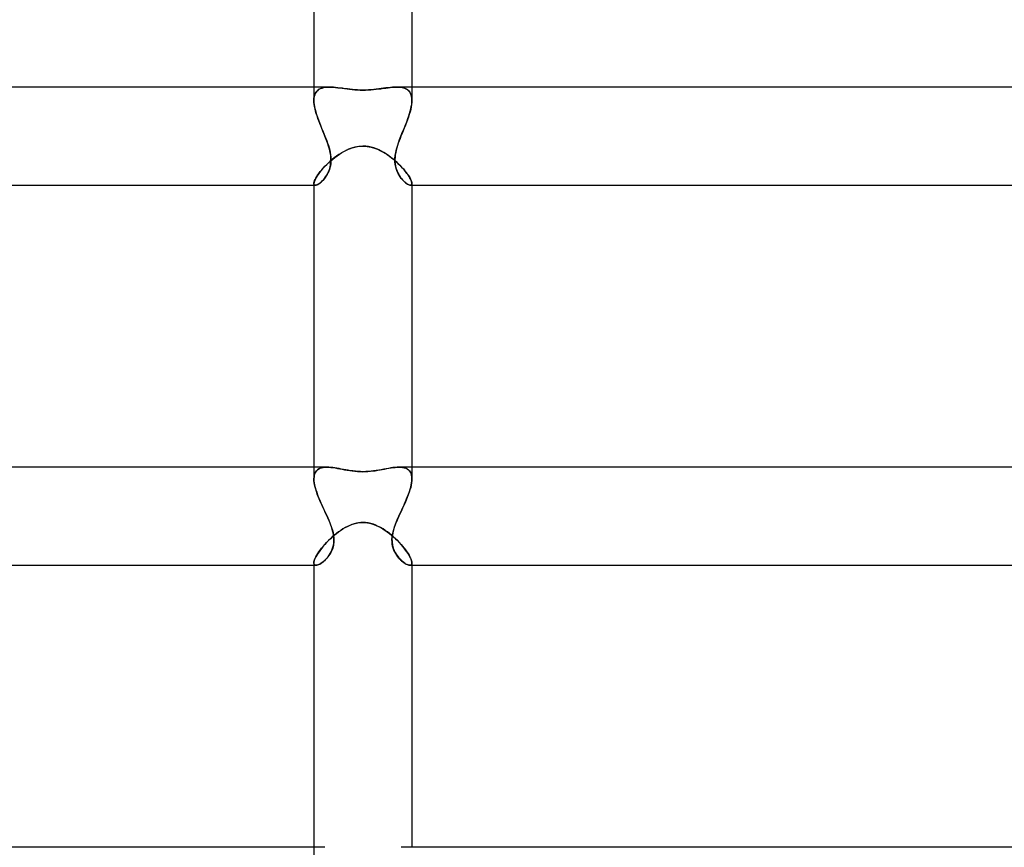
# Model space of a CAD drawing. Header units: millimetres. Extents: x -485 to 485, y -2 to 310.
# Tile 41 of 82: x -14 to 26, y 35 to 69. Entities that reach past the tile are written whole.
import ezdxf

# ---------------------------------------------------------------- set-up
doc = ezdxf.new("R2010")
doc.units = ezdxf.units.MM
doc.layers.add('HIDDEN', color=7, linetype='Continuous')
doc.layers.add('THICK', color=7, linetype='Continuous')

msp = doc.modelspace()

# ---------------------------------------------------------------- linework, layer by layer
at = {"layer": 'HIDDEN'}
for p, q in [((-2, 66), (-2, 65.463)), ((-1.877, 65.84), (-1.833, 65.88)), ((-1.83, 65.883), (-1.874, 65.843)), ((-1.833, 65.88), (-1.783, 65.914)), ((-1.78, 65.916), (-1.83, 65.883)), ((-1.783, 65.914), (-1.727, 65.942)), ((-1.724, 65.943), (-1.78, 65.916)), ((-1.727, 65.942), (-1.666, 65.964)), ((-1.663, 65.965), (-1.724, 65.943)), ((-1.666, 65.964), (-1.599, 65.98)), ((-1.597, 65.981), (-1.663, 65.965)), ((-1.599, 65.98), (-1.528, 65.992)), ((-1.526, 65.992), (-1.597, 65.981)), ((-1.528, 65.992), (-1.452, 65.998)), ((-1.451, 65.998), (-1.526, 65.992)), ((-1.452, 65.998), (-1.372, 66)), ((-1.372, 66), (-1.451, 65.998)), ((-1.29, 65.998), (-1.372, 66)), ((-1.205, 65.993), (-1.29, 65.998)), ((-1.116, 65.985), (-1.205, 65.993)), ((-1.025, 65.975), (-1.116, 65.985)), ((-0.93, 65.964), (-1.025, 65.975)), ((-0.834, 65.951), (-0.93, 65.964)), ((-0.735, 65.937), (-0.834, 65.951)), ((-0.635, 65.924), (-0.735, 65.937)), ((-0.533, 65.912), (-0.635, 65.924)), ((-0.429, 65.9), (-0.533, 65.912)), ((-0.324, 65.891), (-0.429, 65.9)), ((-0.217, 65.884), (-0.324, 65.891)), ((-0.109, 65.879), (-0.217, 65.884)), ((0, 65.877), (-0.109, 65.879)), ((0.112, 65.879), (0, 65.877)), ((0.223, 65.884), (0.112, 65.879)), ((0.332, 65.891), (0.223, 65.884)), ((0.439, 65.901), (0.332, 65.891)), ((0.545, 65.913), (0.439, 65.901)), ((0.648, 65.926), (0.545, 65.913)), ((0.748, 65.939), (0.648, 65.926)), ((0.845, 65.952), (0.748, 65.939)), ((0.938, 65.965), (0.845, 65.952)), ((1.03, 65.976), (0.938, 65.965)), ((1.119, 65.986), (1.03, 65.976)), ((1.206, 65.993), (1.119, 65.986)), ((1.291, 65.998), (1.206, 65.993)), ((1.372, 66), (1.291, 65.998)), ((1.452, 65.998), (1.372, 66)), ((1.372, 66), (1.451, 65.998)), ((1.451, 65.998), (1.526, 65.992)), ((1.528, 65.992), (1.452, 65.998)), ((1.526, 65.992), (1.597, 65.981)), ((1.599, 65.98), (1.528, 65.992)), ((1.597, 65.981), (1.663, 65.965)), ((1.666, 65.964), (1.599, 65.98)), ((1.663, 65.965), (1.724, 65.943)), ((1.727, 65.942), (1.666, 65.964)), ((1.724, 65.943), (1.78, 65.916)), ((1.783, 65.914), (1.727, 65.942)), ((1.78, 65.916), (1.83, 65.883)), ((1.833, 65.88), (1.783, 65.914)), ((1.83, 65.883), (1.874, 65.843)), ((1.877, 65.84), (1.833, 65.88)), ((2, 66), (2, 65.463)), ((-1.997, 65.542), (-2, 65.463)), ((-2, 65.463), (-1.997, 65.541)), ((-1.997, 65.382), (-2, 65.463)), ((-2, 65.463), (-1.997, 65.377)), ((-1.986, 65.616), (-1.997, 65.542)), ((-1.997, 65.541), (-1.987, 65.613)), ((-1.987, 65.613), (-1.97, 65.679)), ((-1.969, 65.683), (-1.986, 65.616)), ((-1.97, 65.679), (-1.946, 65.739)), ((-1.944, 65.743), (-1.969, 65.683)), ((-1.946, 65.739), (-1.915, 65.793)), ((-1.912, 65.796), (-1.944, 65.743)), ((-1.915, 65.793), (-1.877, 65.84)), ((-1.874, 65.843), (-1.912, 65.796)), ((1.874, 65.843), (1.912, 65.796)), ((1.915, 65.793), (1.877, 65.84)), ((1.912, 65.796), (1.944, 65.743)), ((1.946, 65.739), (1.915, 65.793)), ((1.944, 65.743), (1.969, 65.683)), ((1.97, 65.679), (1.946, 65.739)), ((1.969, 65.683), (1.986, 65.616)), ((1.987, 65.613), (1.97, 65.679)), ((1.986, 65.616), (1.997, 65.542)), ((1.997, 65.541), (1.987, 65.613)), ((1.997, 65.542), (2, 65.463)), ((2, 65.463), (1.997, 65.541)), ((1.997, 65.382), (2, 65.463)), ((2, 65.463), (1.997, 65.378)), ((-1.988, 65.297), (-1.997, 65.382)), ((-1.997, 65.377), (-1.986, 65.287)), ((-1.973, 65.208), (-1.988, 65.297)), ((-1.986, 65.287), (-1.97, 65.191)), ((-1.954, 65.117), (-1.973, 65.208)), ((-1.97, 65.191), (-1.948, 65.092)), ((-1.93, 65.022), (-1.954, 65.117)), ((-1.948, 65.092), (-1.921, 64.99)), ((1.948, 65.092), (1.921, 64.99)), ((1.93, 65.022), (1.954, 65.117)), ((1.97, 65.191), (1.948, 65.092)), ((1.954, 65.117), (1.973, 65.208)), ((1.986, 65.287), (1.97, 65.191)), ((1.973, 65.208), (1.988, 65.297)), ((1.997, 65.378), (1.986, 65.287)), ((1.988, 65.297), (1.997, 65.382)), ((-1.902, 64.925), (-1.93, 65.022)), ((-1.921, 64.99), (-1.889, 64.885)), ((-1.87, 64.826), (-1.902, 64.925)), ((-1.889, 64.885), (-1.853, 64.777)), ((-1.835, 64.725), (-1.87, 64.826)), ((-1.853, 64.777), (-1.814, 64.668)), ((-1.798, 64.623), (-1.835, 64.725)), ((-1.814, 64.668), (-1.772, 64.557)), ((1.814, 64.668), (1.772, 64.557)), ((1.798, 64.623), (1.835, 64.725)), ((1.853, 64.777), (1.814, 64.668)), ((1.835, 64.725), (1.87, 64.826)), ((1.889, 64.885), (1.853, 64.777)), ((1.87, 64.826), (1.902, 64.925)), ((1.921, 64.99), (1.889, 64.885)), ((1.902, 64.925), (1.93, 65.022)), ((-1.758, 64.521), (-1.798, 64.623)), ((-1.772, 64.557), (-1.729, 64.445)), ((-1.717, 64.417), (-1.758, 64.521)), ((-1.729, 64.445), (-1.684, 64.333)), ((-1.675, 64.312), (-1.717, 64.417)), ((-1.684, 64.333), (-1.638, 64.222)), ((-1.633, 64.208), (-1.675, 64.312)), ((1.633, 64.208), (1.675, 64.312)), ((1.684, 64.333), (1.638, 64.222)), ((1.675, 64.312), (1.717, 64.417)), ((1.729, 64.445), (1.684, 64.333)), ((1.717, 64.417), (1.758, 64.521)), ((1.772, 64.557), (1.729, 64.445)), ((1.758, 64.521), (1.798, 64.623)), ((-1.638, 64.222), (-1.593, 64.11)), ((-1.59, 64.104), (-1.633, 64.208)), ((-1.593, 64.11), (-1.549, 64)), ((-1.549, 64), (-1.59, 64.104)), ((-1.496, 63.864), (-1.549, 64)), ((-1.549, 64), (-1.512, 63.905)), ((-1.512, 63.905), (-1.476, 63.81)), ((-1.447, 63.729), (-1.496, 63.864)), ((1.447, 63.729), (1.496, 63.864)), ((1.512, 63.905), (1.476, 63.81)), ((1.496, 63.864), (1.549, 64)), ((1.549, 64), (1.512, 63.905)), ((1.593, 64.111), (1.549, 64)), ((1.549, 64), (1.59, 64.104)), ((1.59, 64.104), (1.633, 64.208)), ((1.638, 64.222), (1.593, 64.111)), ((-1.476, 63.81), (-1.442, 63.714)), ((-1.404, 63.597), (-1.447, 63.729)), ((-1.442, 63.714), (-1.41, 63.618)), ((-1.41, 63.618), (-1.381, 63.522)), ((-1.366, 63.466), (-1.404, 63.597)), ((-1.381, 63.522), (-1.356, 63.426)), ((-1.337, 63.336), (-1.366, 63.466)), ((-0.655, 63.438), (-0.55, 63.483)), ((-0.55, 63.483), (-0.442, 63.521)), ((-0.442, 63.521), (-0.334, 63.552)), ((-0.334, 63.552), (-0.224, 63.575)), ((-0.224, 63.575), (-0.112, 63.589)), ((-0.112, 63.589), (0, 63.593)), ((0, 63.593), (0.17, 63.583)), ((0.17, 63.583), (0.329, 63.554)), ((0.329, 63.554), (0.469, 63.513)), ((0.469, 63.513), (0.589, 63.467)), ((0.589, 63.467), (0.691, 63.42)), ((1.337, 63.336), (1.366, 63.466)), ((1.381, 63.522), (1.356, 63.426)), ((1.366, 63.466), (1.404, 63.597)), ((1.41, 63.618), (1.381, 63.522)), ((1.404, 63.597), (1.447, 63.729)), ((1.442, 63.714), (1.41, 63.618)), ((1.476, 63.81), (1.442, 63.714)), ((-1.356, 63.426), (-1.335, 63.331)), ((-1.316, 63.208), (-1.337, 63.336)), ((-1.335, 63.331), (-1.32, 63.237)), ((-1.32, 63.237), (-1.309, 63.144)), ((-1.305, 63.083), (-1.316, 63.208)), ((-1.316, 62.994), (-1.231, 63.066)), ((-1.309, 63.144), (-1.304, 63.053)), ((-1.306, 62.962), (-1.305, 63.083)), ((-1.304, 63.053), (-1.306, 62.963)), ((-1.231, 63.066), (-1.143, 63.136)), ((-1.143, 63.136), (-1.051, 63.204)), ((-1.051, 63.204), (-0.956, 63.269)), ((-0.956, 63.269), (-0.858, 63.33)), ((-0.858, 63.33), (-0.758, 63.386)), ((-0.758, 63.386), (-0.655, 63.438)), ((0.691, 63.42), (0.791, 63.368)), ((0.791, 63.368), (0.889, 63.311)), ((0.889, 63.311), (0.986, 63.249)), ((0.986, 63.249), (1.08, 63.183)), ((1.08, 63.183), (1.171, 63.114)), ((1.171, 63.114), (1.26, 63.042)), ((1.309, 63.144), (1.304, 63.053)), ((1.304, 63.053), (1.306, 62.963)), ((1.305, 63.083), (1.316, 63.208)), ((1.306, 62.962), (1.305, 63.083)), ((1.32, 63.237), (1.309, 63.144)), ((1.316, 63.208), (1.337, 63.336)), ((1.335, 63.331), (1.32, 63.237)), ((1.356, 63.426), (1.335, 63.331)), ((-1.681, 62.625), (-1.617, 62.698)), ((-1.617, 62.698), (-1.548, 62.772)), ((-1.548, 62.772), (-1.475, 62.846)), ((-1.475, 62.846), (-1.397, 62.92)), ((-1.397, 62.92), (-1.316, 62.994)), ((-1.345, 62.715), (-1.369, 62.639)), ((-1.367, 62.643), (-1.339, 62.74)), ((-1.327, 62.794), (-1.345, 62.715)), ((-1.339, 62.74), (-1.317, 62.847)), ((-1.313, 62.877), (-1.327, 62.794)), ((-1.317, 62.847), (-1.306, 62.962)), ((-1.306, 62.963), (-1.313, 62.877)), ((1.26, 63.042), (1.346, 62.967)), ((1.306, 62.963), (1.313, 62.877)), ((1.317, 62.847), (1.306, 62.962)), ((1.313, 62.877), (1.327, 62.794)), ((1.339, 62.74), (1.317, 62.847)), ((1.327, 62.794), (1.345, 62.715)), ((1.367, 62.643), (1.339, 62.74)), ((1.345, 62.715), (1.369, 62.639)), ((1.346, 62.967), (1.428, 62.892)), ((1.428, 62.892), (1.505, 62.816)), ((1.505, 62.816), (1.579, 62.739)), ((1.579, 62.739), (1.648, 62.663)), ((1.648, 62.663), (1.711, 62.588)), ((-1.948, 62.237), (-1.919, 62.293)), ((-1.919, 62.293), (-1.883, 62.353)), ((-1.883, 62.353), (-1.841, 62.417)), ((-1.841, 62.417), (-1.793, 62.484)), ((-1.793, 62.484), (-1.739, 62.553)), ((-1.739, 62.553), (-1.681, 62.625)), ((-1.574, 62.269), (-1.614, 62.222)), ((-1.611, 62.225), (-1.565, 62.28)), ((-1.535, 62.321), (-1.574, 62.269)), ((-1.565, 62.28), (-1.521, 62.341)), ((-1.497, 62.376), (-1.535, 62.321)), ((-1.521, 62.341), (-1.478, 62.407)), ((-1.461, 62.435), (-1.497, 62.376)), ((-1.478, 62.407), (-1.439, 62.477)), ((-1.427, 62.499), (-1.461, 62.435)), ((-1.439, 62.477), (-1.401, 62.555)), ((-1.396, 62.567), (-1.427, 62.499)), ((-1.401, 62.555), (-1.367, 62.643)), ((-1.369, 62.639), (-1.396, 62.567)), ((1.401, 62.555), (1.367, 62.643)), ((1.369, 62.639), (1.396, 62.567)), ((1.396, 62.567), (1.427, 62.499)), ((1.439, 62.477), (1.401, 62.555)), ((1.427, 62.499), (1.461, 62.435)), ((1.478, 62.407), (1.439, 62.477)), ((1.461, 62.435), (1.497, 62.376)), ((1.521, 62.341), (1.478, 62.407)), ((1.497, 62.376), (1.535, 62.321)), ((1.565, 62.28), (1.521, 62.341)), ((1.535, 62.321), (1.574, 62.269)), ((1.611, 62.225), (1.565, 62.28)), ((1.574, 62.269), (1.614, 62.222)), ((1.711, 62.588), (1.77, 62.514)), ((1.77, 62.514), (1.822, 62.443)), ((1.822, 62.443), (1.869, 62.376)), ((1.869, 62.376), (1.908, 62.311)), ((1.908, 62.311), (1.941, 62.251)), ((1.941, 62.251), (1.967, 62.197)), ((-2, 62.069), (-1.997, 62.102)), ((-2, 62.069), (-1.998, 62.048)), ((-1.998, 62.048), (-2, 62.069)), ((-2, 62), (-1.939, 62)), ((-1.998, 62.048), (-1.993, 62.03)), ((-1.993, 62.03), (-1.998, 62.048)), ((-1.997, 62.102), (-1.987, 62.142)), ((-1.993, 62.03), (-1.984, 62.017)), ((-1.983, 62.017), (-1.993, 62.03)), ((-1.987, 62.142), (-1.971, 62.187)), ((-1.984, 62.017), (-1.971, 62.007)), ((-1.971, 62.007), (-1.983, 62.017)), ((-1.971, 62.187), (-1.948, 62.237)), ((-1.971, 62.007), (-1.956, 62.002)), ((-1.956, 62.002), (-1.971, 62.007)), ((-1.956, 62.002), (-1.938, 62)), ((-1.938, 62), (-1.956, 62.002)), ((-1.938, 62), (-1.908, 62.004)), ((-1.912, 62.003), (-1.938, 62)), ((-1.882, 62.012), (-1.912, 62.003)), ((-1.908, 62.004), (-1.874, 62.015)), ((-1.848, 62.027), (-1.882, 62.012)), ((-1.874, 62.015), (-1.836, 62.034)), ((-1.813, 62.048), (-1.848, 62.027)), ((-1.836, 62.034), (-1.794, 62.059)), ((-1.775, 62.073), (-1.813, 62.048)), ((-1.794, 62.059), (-1.75, 62.092)), ((-1.736, 62.103), (-1.775, 62.073)), ((-1.75, 62.092), (-1.705, 62.13)), ((-1.696, 62.138), (-1.736, 62.103)), ((-1.705, 62.13), (-1.658, 62.175)), ((-1.655, 62.178), (-1.696, 62.138)), ((-1.658, 62.175), (-1.611, 62.225)), ((-1.614, 62.222), (-1.655, 62.178)), ((1.658, 62.175), (1.611, 62.225)), ((1.614, 62.222), (1.655, 62.178)), ((1.655, 62.178), (1.696, 62.138)), ((1.705, 62.13), (1.658, 62.175)), ((1.696, 62.138), (1.736, 62.103)), ((1.75, 62.092), (1.705, 62.13)), ((1.736, 62.103), (1.775, 62.073)), ((1.794, 62.059), (1.75, 62.092)), ((1.775, 62.073), (1.813, 62.048)), ((1.836, 62.034), (1.794, 62.059)), ((1.813, 62.048), (1.848, 62.027)), ((1.874, 62.015), (1.836, 62.034)), ((1.848, 62.027), (1.882, 62.012)), ((1.908, 62.004), (1.874, 62.015)), ((1.882, 62.012), (1.912, 62.003)), ((1.938, 62), (1.908, 62.004)), ((1.912, 62.003), (1.938, 62)), ((1.956, 62.002), (1.938, 62)), ((1.938, 62), (1.956, 62.002)), ((1.939, 62), (2, 62)), ((1.971, 62.007), (1.956, 62.002)), ((1.956, 62.002), (1.971, 62.007)), ((1.967, 62.197), (1.985, 62.148)), ((1.984, 62.017), (1.971, 62.007)), ((1.971, 62.007), (1.983, 62.017)), ((1.983, 62.017), (1.993, 62.03)), ((1.993, 62.03), (1.984, 62.017)), ((1.985, 62.148), (1.996, 62.105)), ((1.998, 62.048), (1.993, 62.03)), ((1.993, 62.03), (1.998, 62.048)), ((1.996, 62.105), (2, 62.069)), ((2, 62.069), (1.998, 62.048)), ((1.998, 62.048), (2, 62.069)), ((-2, 50.5), (-2, 50.029)), ((-1.963, 50.246), (-1.984, 50.181)), ((-1.984, 50.179), (-1.965, 50.244)), ((-1.965, 50.244), (-1.937, 50.301)), ((-1.935, 50.304), (-1.963, 50.246)), ((-1.937, 50.301), (-1.901, 50.351)), ((-1.899, 50.353), (-1.935, 50.304)), ((-1.901, 50.351), (-1.858, 50.393)), ((-1.856, 50.395), (-1.899, 50.353)), ((-1.858, 50.393), (-1.809, 50.427)), ((-1.805, 50.429), (-1.856, 50.395)), ((-1.809, 50.427), (-1.752, 50.455)), ((-1.749, 50.456), (-1.805, 50.429)), ((-1.752, 50.455), (-1.69, 50.475)), ((-1.686, 50.476), (-1.749, 50.456)), ((-1.69, 50.475), (-1.621, 50.489)), ((-1.618, 50.49), (-1.686, 50.476)), ((-1.621, 50.489), (-1.547, 50.497)), ((-1.545, 50.498), (-1.618, 50.49)), ((-1.547, 50.497), (-1.468, 50.5)), ((-1.468, 50.5), (-1.545, 50.498)), ((-1.391, 50.498), (-1.468, 50.5)), ((-1.312, 50.492), (-1.391, 50.498)), ((-1.23, 50.483), (-1.312, 50.492)), ((-1.146, 50.471), (-1.23, 50.483)), ((-1.06, 50.458), (-1.146, 50.471)), ((-0.972, 50.442), (-1.06, 50.458)), ((-0.882, 50.426), (-0.972, 50.442)), ((-0.79, 50.408), (-0.882, 50.426)), ((-0.696, 50.391), (-0.79, 50.408)), ((-0.601, 50.375), (-0.696, 50.391)), ((-0.504, 50.359), (-0.601, 50.375)), ((-0.406, 50.346), (-0.504, 50.359)), ((-0.307, 50.334), (-0.406, 50.346)), ((-0.206, 50.325), (-0.307, 50.334)), ((-0.104, 50.32), (-0.206, 50.325)), ((0, 50.318), (-0.104, 50.32)), ((0.112, 50.32), (0, 50.318)), ((0.222, 50.327), (0.112, 50.32)), ((0.33, 50.337), (0.222, 50.327)), ((0.436, 50.349), (0.33, 50.337)), ((0.541, 50.365), (0.436, 50.349)), ((0.645, 50.382), (0.541, 50.365)), ((0.746, 50.4), (0.645, 50.382)), ((0.846, 50.419), (0.746, 50.4)), ((0.944, 50.437), (0.846, 50.419)), ((1.039, 50.454), (0.944, 50.437)), ((1.132, 50.469), (1.039, 50.454)), ((1.221, 50.482), (1.132, 50.469)), ((1.307, 50.492), (1.221, 50.482)), ((1.39, 50.498), (1.307, 50.492)), ((1.468, 50.5), (1.39, 50.498)), ((1.547, 50.497), (1.468, 50.5)), ((1.468, 50.5), (1.545, 50.498)), ((1.545, 50.498), (1.618, 50.49)), ((1.621, 50.489), (1.547, 50.497)), ((1.618, 50.49), (1.686, 50.476)), ((1.69, 50.475), (1.621, 50.489)), ((1.686, 50.476), (1.749, 50.456)), ((1.752, 50.455), (1.69, 50.475)), ((1.749, 50.456), (1.805, 50.429)), ((1.809, 50.427), (1.752, 50.455)), ((1.805, 50.429), (1.856, 50.395)), ((1.858, 50.393), (1.809, 50.427)), ((1.856, 50.395), (1.899, 50.353)), ((1.901, 50.351), (1.858, 50.393)), ((1.899, 50.353), (1.935, 50.304)), ((1.937, 50.301), (1.901, 50.351)), ((1.935, 50.304), (1.963, 50.246)), ((1.965, 50.244), (1.937, 50.301)), ((1.963, 50.246), (1.984, 50.181)), ((1.984, 50.179), (1.965, 50.244)), ((2, 50.5), (2, 50.029)), ((-1.996, 50.109), (-2, 50.029)), ((-2, 50.029), (-1.996, 50.107)), ((-1.997, 49.951), (-2, 50.029)), ((-2, 50.029), (-1.997, 49.949)), ((-1.987, 49.868), (-1.997, 49.951)), ((-1.997, 49.949), (-1.986, 49.862)), ((-1.984, 50.181), (-1.996, 50.109)), ((-1.996, 50.107), (-1.984, 50.179)), ((-1.972, 49.782), (-1.987, 49.868)), ((-1.986, 49.862), (-1.97, 49.772)), ((1.986, 49.862), (1.97, 49.772)), ((1.972, 49.782), (1.987, 49.868)), ((1.984, 50.181), (1.996, 50.109)), ((1.996, 50.107), (1.984, 50.179)), ((1.997, 49.949), (1.986, 49.862)), ((1.987, 49.868), (1.997, 49.951)), ((1.996, 50.109), (2, 50.029)), ((2, 50.029), (1.996, 50.107)), ((1.997, 49.951), (2, 50.029)), ((2, 50.029), (1.997, 49.949)), ((-1.951, 49.692), (-1.972, 49.782)), ((-1.97, 49.772), (-1.947, 49.677)), ((-1.925, 49.599), (-1.951, 49.692)), ((-1.947, 49.677), (-1.919, 49.58)), ((-1.895, 49.504), (-1.925, 49.599)), ((-1.919, 49.58), (-1.886, 49.479)), ((-1.861, 49.406), (-1.895, 49.504)), ((-1.886, 49.479), (-1.849, 49.376)), ((-1.823, 49.307), (-1.861, 49.406)), ((1.823, 49.307), (1.861, 49.406)), ((1.886, 49.479), (1.849, 49.376)), ((1.861, 49.406), (1.895, 49.504)), ((1.919, 49.58), (1.886, 49.479)), ((1.895, 49.504), (1.925, 49.599)), ((1.947, 49.677), (1.919, 49.58)), ((1.925, 49.599), (1.951, 49.692)), ((1.97, 49.772), (1.947, 49.677)), ((1.951, 49.692), (1.972, 49.782)), ((-1.849, 49.376), (-1.808, 49.27)), ((-1.782, 49.206), (-1.823, 49.307)), ((-1.808, 49.27), (-1.764, 49.163)), ((-1.739, 49.105), (-1.782, 49.206)), ((-1.764, 49.163), (-1.717, 49.054)), ((-1.695, 49.003), (-1.739, 49.105)), ((-1.717, 49.054), (-1.668, 48.944)), ((-1.649, 48.902), (-1.695, 49.003)), ((1.649, 48.902), (1.695, 49.003)), ((1.717, 49.054), (1.668, 48.944)), ((1.695, 49.003), (1.739, 49.105)), ((1.764, 49.163), (1.717, 49.054)), ((1.739, 49.105), (1.782, 49.206)), ((1.808, 49.27), (1.764, 49.163)), ((1.782, 49.206), (1.823, 49.307)), ((1.849, 49.376), (1.808, 49.27)), ((-1.668, 48.944), (-1.618, 48.834)), ((-1.602, 48.801), (-1.649, 48.902)), ((-1.618, 48.834), (-1.566, 48.722)), ((-1.556, 48.7), (-1.602, 48.801)), ((-1.566, 48.722), (-1.515, 48.611)), ((-1.51, 48.6), (-1.556, 48.7)), ((-1.515, 48.611), (-1.464, 48.5)), ((-1.464, 48.5), (-1.51, 48.6)), ((1.515, 48.611), (1.464, 48.5)), ((1.464, 48.5), (1.51, 48.6)), ((1.51, 48.6), (1.556, 48.7)), ((1.566, 48.722), (1.515, 48.611)), ((1.556, 48.7), (1.602, 48.801)), ((1.618, 48.834), (1.566, 48.722)), ((1.602, 48.801), (1.649, 48.902)), ((1.668, 48.944), (1.618, 48.834)), ((-1.416, 48.392), (-1.464, 48.5)), ((-1.464, 48.5), (-1.396, 48.344)), ((-1.37, 48.284), (-1.416, 48.392)), ((-1.396, 48.344), (-1.333, 48.19)), ((-1.328, 48.176), (-1.37, 48.284)), ((-0.425, 48.173), (-0.32, 48.205)), ((-0.32, 48.205), (-0.214, 48.228)), ((-0.214, 48.228), (-0.107, 48.242)), ((-0.107, 48.242), (0, 48.247)), ((0, 48.247), (0.089, 48.244)), ((0.089, 48.244), (0.179, 48.234)), ((0.179, 48.234), (0.269, 48.217)), ((0.269, 48.217), (0.36, 48.194)), ((0.36, 48.194), (0.45, 48.164)), ((1.328, 48.176), (1.37, 48.284)), ((1.396, 48.344), (1.333, 48.189)), ((1.37, 48.284), (1.416, 48.392)), ((1.464, 48.5), (1.396, 48.344)), ((1.416, 48.392), (1.464, 48.5)), ((-1.333, 48.19), (-1.278, 48.038)), ((-1.289, 48.07), (-1.328, 48.176)), ((-1.254, 47.964), (-1.289, 48.07)), ((-1.278, 48.038), (-1.233, 47.889)), ((-1.226, 47.86), (-1.254, 47.964)), ((-1.233, 47.889), (-1.201, 47.742)), ((-1.204, 47.758), (-1.226, 47.86)), ((-1.168, 47.726), (-1.084, 47.795)), ((-1.084, 47.795), (-0.997, 47.861)), ((-0.997, 47.861), (-0.909, 47.923)), ((-0.909, 47.923), (-0.818, 47.982)), ((-0.818, 47.982), (-0.724, 48.038)), ((-0.724, 48.038), (-0.627, 48.089)), ((-0.627, 48.089), (-0.527, 48.134)), ((-0.527, 48.134), (-0.425, 48.173)), ((0.45, 48.164), (0.541, 48.128)), ((0.541, 48.128), (0.633, 48.086)), ((0.633, 48.086), (0.725, 48.037)), ((0.725, 48.037), (0.816, 47.984)), ((0.816, 47.984), (0.905, 47.926)), ((0.905, 47.926), (0.994, 47.863)), ((0.994, 47.863), (1.081, 47.797)), ((1.081, 47.797), (1.166, 47.728)), ((1.233, 47.889), (1.201, 47.742)), ((1.204, 47.758), (1.226, 47.86)), ((1.226, 47.86), (1.254, 47.964)), ((1.278, 48.038), (1.233, 47.889)), ((1.254, 47.964), (1.289, 48.07)), ((1.333, 48.189), (1.278, 48.038)), ((1.289, 48.07), (1.328, 48.176)), ((-1.555, 47.35), (-1.484, 47.428)), ((-1.484, 47.428), (-1.409, 47.505)), ((-1.409, 47.505), (-1.331, 47.58)), ((-1.331, 47.58), (-1.251, 47.654)), ((-1.251, 47.654), (-1.168, 47.726)), ((-1.19, 47.657), (-1.204, 47.758)), ((-1.185, 47.456), (-1.203, 47.322)), ((-1.201, 47.742), (-1.184, 47.596)), ((-1.194, 47.37), (-1.185, 47.462)), ((-1.183, 47.558), (-1.19, 47.657)), ((-1.184, 47.596), (-1.185, 47.456)), ((-1.185, 47.462), (-1.183, 47.558)), ((1.166, 47.728), (1.249, 47.656)), ((1.183, 47.558), (1.19, 47.657)), ((1.185, 47.462), (1.183, 47.558)), ((1.201, 47.742), (1.184, 47.596)), ((1.184, 47.596), (1.185, 47.455)), ((1.194, 47.37), (1.185, 47.462)), ((1.185, 47.455), (1.203, 47.322)), ((1.19, 47.657), (1.204, 47.758)), ((1.249, 47.656), (1.33, 47.582)), ((1.33, 47.582), (1.407, 47.506)), ((1.407, 47.506), (1.482, 47.43)), ((1.482, 47.43), (1.552, 47.353)), ((-1.842, 46.978), (-1.794, 47.049)), ((-1.794, 47.049), (-1.742, 47.122)), ((-1.742, 47.122), (-1.684, 47.197)), ((-1.684, 47.197), (-1.622, 47.273)), ((-1.622, 47.273), (-1.555, 47.35)), ((-1.312, 47.024), (-1.35, 46.958)), ((-1.339, 46.976), (-1.301, 47.045)), ((-1.272, 47.105), (-1.312, 47.024)), ((-1.301, 47.045), (-1.266, 47.119)), ((-1.234, 47.204), (-1.272, 47.105)), ((-1.266, 47.119), (-1.236, 47.198)), ((-1.236, 47.198), (-1.212, 47.282)), ((-1.203, 47.322), (-1.234, 47.204)), ((-1.212, 47.282), (-1.194, 47.37)), ((1.212, 47.282), (1.194, 47.37)), ((1.203, 47.322), (1.234, 47.204)), ((1.236, 47.198), (1.212, 47.282)), ((1.234, 47.204), (1.272, 47.104)), ((1.266, 47.119), (1.236, 47.198)), ((1.301, 47.045), (1.266, 47.119)), ((1.272, 47.104), (1.312, 47.023)), ((1.339, 46.976), (1.301, 47.045)), ((1.312, 47.023), (1.35, 46.958)), ((1.552, 47.353), (1.618, 47.277)), ((1.618, 47.277), (1.681, 47.201)), ((1.681, 47.201), (1.738, 47.126)), ((1.738, 47.126), (1.791, 47.053)), ((1.791, 47.053), (1.839, 46.983)), ((-2, 46.597), (-1.997, 46.636)), ((-2, 46.598), (-1.997, 46.567)), ((-1.997, 46.567), (-2, 46.597)), ((-1.997, 46.636), (-1.987, 46.68)), ((-1.987, 46.68), (-1.971, 46.731)), ((-1.971, 46.731), (-1.948, 46.786)), ((-1.948, 46.786), (-1.919, 46.846)), ((-1.919, 46.846), (-1.883, 46.91)), ((-1.883, 46.91), (-1.842, 46.978)), ((-1.669, 46.609), (-1.715, 46.577)), ((-1.71, 46.581), (-1.662, 46.614)), ((-1.622, 46.646), (-1.669, 46.609)), ((-1.662, 46.614), (-1.614, 46.653)), ((-1.574, 46.688), (-1.622, 46.646)), ((-1.614, 46.653), (-1.565, 46.696)), ((-1.526, 46.734), (-1.574, 46.688)), ((-1.565, 46.696), (-1.517, 46.744)), ((-1.479, 46.785), (-1.526, 46.734)), ((-1.517, 46.744), (-1.47, 46.796)), ((-1.434, 46.839), (-1.479, 46.785)), ((-1.47, 46.796), (-1.424, 46.852)), ((-1.391, 46.897), (-1.434, 46.839)), ((-1.424, 46.852), (-1.381, 46.911)), ((-1.35, 46.958), (-1.391, 46.897)), ((-1.381, 46.911), (-1.339, 46.976)), ((1.381, 46.911), (1.339, 46.976)), ((1.35, 46.958), (1.391, 46.897)), ((1.424, 46.852), (1.381, 46.911)), ((1.391, 46.897), (1.434, 46.839)), ((1.47, 46.796), (1.424, 46.852)), ((1.434, 46.839), (1.48, 46.784)), ((1.517, 46.744), (1.47, 46.796)), ((1.48, 46.784), (1.526, 46.734)), ((1.565, 46.696), (1.517, 46.744)), ((1.526, 46.734), (1.574, 46.688)), ((1.614, 46.653), (1.565, 46.696)), ((1.574, 46.688), (1.622, 46.646)), ((1.662, 46.614), (1.614, 46.653)), ((1.622, 46.646), (1.669, 46.609)), ((1.71, 46.581), (1.662, 46.614)), ((1.669, 46.609), (1.716, 46.577)), ((1.839, 46.983), (1.88, 46.915)), ((1.88, 46.915), (1.916, 46.85)), ((1.916, 46.85), (1.946, 46.79)), ((1.946, 46.79), (1.97, 46.733)), ((1.97, 46.733), (1.987, 46.682)), ((1.987, 46.682), (1.997, 46.637)), ((1.997, 46.637), (2, 46.598)), ((2, 46.598), (1.997, 46.567)), ((1.997, 46.567), (2, 46.597)), ((-2, 46.5), (-1.912, 46.5)), ((-1.997, 46.567), (-1.989, 46.543)), ((-1.989, 46.542), (-1.997, 46.567)), ((-1.989, 46.543), (-1.976, 46.524)), ((-1.976, 46.523), (-1.989, 46.542)), ((-1.976, 46.524), (-1.958, 46.51)), ((-1.958, 46.51), (-1.976, 46.523)), ((-1.958, 46.51), (-1.936, 46.502)), ((-1.936, 46.502), (-1.958, 46.51)), ((-1.936, 46.502), (-1.91, 46.5)), ((-1.91, 46.5), (-1.936, 46.502)), ((-1.91, 46.5), (-1.877, 46.504)), ((-1.877, 46.504), (-1.91, 46.5)), ((-1.877, 46.504), (-1.84, 46.514)), ((-1.841, 46.513), (-1.877, 46.504)), ((-1.802, 46.529), (-1.841, 46.513)), ((-1.84, 46.514), (-1.799, 46.53)), ((-1.76, 46.55), (-1.802, 46.529)), ((-1.799, 46.53), (-1.755, 46.552)), ((-1.715, 46.577), (-1.76, 46.55)), ((-1.755, 46.552), (-1.71, 46.581)), ((1.755, 46.552), (1.71, 46.581)), ((1.716, 46.577), (1.76, 46.55)), ((1.799, 46.53), (1.755, 46.552)), ((1.76, 46.55), (1.802, 46.529)), ((1.84, 46.514), (1.799, 46.53)), ((1.802, 46.529), (1.842, 46.513)), ((1.877, 46.504), (1.84, 46.514)), ((1.842, 46.513), (1.878, 46.504)), ((1.91, 46.5), (1.877, 46.504)), ((1.878, 46.504), (1.91, 46.5)), ((1.936, 46.502), (1.91, 46.5)), ((1.91, 46.5), (1.936, 46.502)), ((1.912, 46.5), (2, 46.5)), ((1.958, 46.51), (1.936, 46.502)), ((1.936, 46.502), (1.958, 46.51)), ((1.976, 46.524), (1.958, 46.51)), ((1.958, 46.51), (1.976, 46.523)), ((1.989, 46.543), (1.976, 46.524)), ((1.976, 46.523), (1.989, 46.542)), ((1.997, 46.567), (1.989, 46.543)), ((1.989, 46.542), (1.997, 46.567)), ((-2, 35), (-2, 34.591))]:
    msp.add_line(p, q, dxfattribs=at)
at = {"layer": 'THICK'}
for p, q in [((-2, 77.546), (-2, 66)), ((2, 77.546), (2, 66)), ((-1.372, 66), (-283.992, 66)), ((-1.372, 66), (-1.291, 65.998)), ((-1.291, 65.998), (-1.206, 65.993)), ((-1.206, 65.993), (-1.119, 65.986)), ((-1.119, 65.986), (-1.03, 65.976)), ((-1.03, 65.976), (-0.938, 65.965)), ((-0.938, 65.965), (-0.845, 65.952)), ((-0.845, 65.952), (-0.748, 65.939)), ((-0.748, 65.939), (-0.648, 65.926)), ((-0.648, 65.926), (-0.545, 65.913)), ((-0.545, 65.913), (-0.439, 65.901)), ((-0.439, 65.901), (-0.332, 65.891)), ((-0.332, 65.891), (-0.223, 65.884)), ((-0.223, 65.884), (-0.112, 65.879)), ((-0.112, 65.879), (0, 65.877)), ((0, 65.877), (0.109, 65.879)), ((0.109, 65.879), (0.217, 65.884)), ((0.217, 65.884), (0.324, 65.891)), ((0.324, 65.891), (0.429, 65.9)), ((0.429, 65.9), (0.533, 65.912)), ((0.533, 65.912), (0.635, 65.924)), ((0.635, 65.924), (0.735, 65.937)), ((0.735, 65.937), (0.834, 65.951)), ((0.834, 65.951), (0.93, 65.964)), ((0.93, 65.964), (1.025, 65.975)), ((1.025, 65.975), (1.116, 65.985)), ((1.116, 65.985), (1.205, 65.993)), ((1.205, 65.993), (1.29, 65.998)), ((1.29, 65.998), (1.372, 66)), ((283.992, 66), (1.372, 66)), ((-0.589, 63.467), (-0.691, 63.42)), ((-0.469, 63.513), (-0.589, 63.467)), ((-0.329, 63.554), (-0.469, 63.513)), ((-0.17, 63.583), (-0.329, 63.554)), ((0, 63.593), (-0.17, 63.583)), ((0.112, 63.589), (0, 63.593)), ((0.224, 63.575), (0.112, 63.589)), ((0.334, 63.552), (0.224, 63.575)), ((0.442, 63.521), (0.334, 63.552)), ((0.55, 63.483), (0.442, 63.521)), ((0.655, 63.438), (0.55, 63.483)), ((-1.171, 63.114), (-1.26, 63.042)), ((-1.08, 63.183), (-1.171, 63.114)), ((-0.986, 63.249), (-1.08, 63.183)), ((-0.889, 63.311), (-0.986, 63.249)), ((-0.791, 63.368), (-0.889, 63.311)), ((-0.691, 63.42), (-0.791, 63.368)), ((0.758, 63.386), (0.655, 63.438)), ((0.858, 63.33), (0.758, 63.386)), ((0.956, 63.269), (0.858, 63.33)), ((1.051, 63.204), (0.956, 63.269)), ((1.143, 63.136), (1.051, 63.204)), ((1.231, 63.066), (1.143, 63.136)), ((1.316, 62.994), (1.231, 63.066)), ((-1.648, 62.663), (-1.711, 62.588)), ((-1.579, 62.739), (-1.648, 62.663)), ((-1.505, 62.816), (-1.579, 62.739)), ((-1.428, 62.892), (-1.505, 62.816)), ((-1.346, 62.967), (-1.428, 62.892)), ((-1.26, 63.042), (-1.346, 62.967)), ((1.397, 62.92), (1.316, 62.994)), ((1.475, 62.846), (1.397, 62.92)), ((1.548, 62.772), (1.475, 62.846)), ((1.617, 62.698), (1.548, 62.772)), ((1.681, 62.625), (1.617, 62.698)), ((-1.941, 62.251), (-1.967, 62.197)), ((-1.908, 62.311), (-1.941, 62.251)), ((-1.869, 62.376), (-1.908, 62.311)), ((-1.822, 62.443), (-1.869, 62.376)), ((-1.77, 62.514), (-1.822, 62.443)), ((-1.711, 62.588), (-1.77, 62.514)), ((1.739, 62.553), (1.681, 62.625)), ((1.793, 62.484), (1.739, 62.553)), ((1.841, 62.417), (1.793, 62.484)), ((1.883, 62.353), (1.841, 62.417)), ((1.919, 62.293), (1.883, 62.353)), ((1.948, 62.237), (1.919, 62.293)), ((-283.59, 62), (-2, 62)), ((-1.996, 62.105), (-2, 62.069)), ((-2, 62.069), (-2, 50.5)), ((-1.985, 62.148), (-1.996, 62.105)), ((-1.967, 62.197), (-1.985, 62.148)), ((1.971, 62.187), (1.948, 62.237)), ((1.987, 62.142), (1.971, 62.187)), ((1.997, 62.102), (1.987, 62.142)), ((2, 62.069), (1.997, 62.102)), ((2, 62.069), (2, 50.5)), ((2, 62), (283.59, 62)), ((-1.469, 50.5), (-289.934, 50.5)), ((-1.468, 50.5), (-1.39, 50.498)), ((-1.39, 50.498), (-1.307, 50.492)), ((-1.307, 50.492), (-1.221, 50.482)), ((-1.221, 50.482), (-1.132, 50.469)), ((-1.132, 50.469), (-1.039, 50.454)), ((-1.039, 50.454), (-0.944, 50.437)), ((-0.944, 50.437), (-0.846, 50.419)), ((-0.846, 50.419), (-0.746, 50.4)), ((-0.746, 50.4), (-0.645, 50.382)), ((-0.645, 50.382), (-0.541, 50.365)), ((-0.541, 50.365), (-0.436, 50.349)), ((-0.436, 50.349), (-0.33, 50.337)), ((-0.33, 50.337), (-0.222, 50.327)), ((-0.222, 50.327), (-0.112, 50.32)), ((-0.112, 50.32), (0, 50.318)), ((0, 50.318), (0.104, 50.32)), ((0.104, 50.32), (0.206, 50.325)), ((0.206, 50.325), (0.307, 50.334)), ((0.307, 50.334), (0.406, 50.346)), ((0.406, 50.346), (0.504, 50.359)), ((0.504, 50.359), (0.601, 50.375)), ((0.601, 50.375), (0.696, 50.391)), ((0.696, 50.391), (0.79, 50.408)), ((0.79, 50.408), (0.882, 50.426)), ((0.882, 50.426), (0.972, 50.442)), ((0.972, 50.442), (1.06, 50.458)), ((1.06, 50.458), (1.146, 50.471)), ((1.146, 50.471), (1.23, 50.483)), ((1.23, 50.483), (1.312, 50.492)), ((1.312, 50.492), (1.391, 50.498)), ((1.391, 50.498), (1.468, 50.5)), ((289.934, 50.5), (1.469, 50.5)), ((-0.36, 48.194), (-0.45, 48.164)), ((-0.269, 48.217), (-0.36, 48.194)), ((-0.179, 48.234), (-0.269, 48.217)), ((-0.089, 48.244), (-0.179, 48.234)), ((0, 48.247), (-0.089, 48.244)), ((0.107, 48.242), (0, 48.247)), ((0.214, 48.228), (0.107, 48.242)), ((0.32, 48.205), (0.214, 48.228)), ((0.425, 48.173), (0.32, 48.205)), ((-1.081, 47.797), (-1.166, 47.728)), ((-0.994, 47.863), (-1.081, 47.797)), ((-0.905, 47.926), (-0.994, 47.863)), ((-0.816, 47.984), (-0.905, 47.926)), ((-0.725, 48.037), (-0.816, 47.984)), ((-0.633, 48.086), (-0.725, 48.037)), ((-0.541, 48.128), (-0.633, 48.086)), ((-0.45, 48.164), (-0.541, 48.128)), ((0.527, 48.134), (0.425, 48.173)), ((0.627, 48.089), (0.527, 48.134)), ((0.724, 48.038), (0.627, 48.089)), ((0.818, 47.982), (0.724, 48.038)), ((0.909, 47.923), (0.818, 47.982)), ((0.997, 47.861), (0.909, 47.923)), ((1.084, 47.795), (0.997, 47.861)), ((1.168, 47.726), (1.084, 47.795)), ((-1.482, 47.43), (-1.552, 47.353)), ((-1.407, 47.506), (-1.482, 47.43)), ((-1.33, 47.582), (-1.407, 47.506)), ((-1.249, 47.656), (-1.33, 47.582)), ((-1.166, 47.728), (-1.249, 47.656)), ((1.251, 47.654), (1.168, 47.726)), ((1.331, 47.58), (1.251, 47.654)), ((1.409, 47.505), (1.331, 47.58)), ((1.484, 47.428), (1.409, 47.505)), ((1.555, 47.35), (1.484, 47.428)), ((-1.791, 47.053), (-1.839, 46.983)), ((-1.738, 47.126), (-1.791, 47.053)), ((-1.681, 47.201), (-1.738, 47.126)), ((-1.618, 47.277), (-1.681, 47.201)), ((-1.552, 47.353), (-1.618, 47.277)), ((1.622, 47.273), (1.555, 47.35)), ((1.684, 47.197), (1.622, 47.273)), ((1.742, 47.122), (1.684, 47.197)), ((1.794, 47.049), (1.742, 47.122)), ((1.842, 46.978), (1.794, 47.049)), ((-1.997, 46.637), (-2, 46.598)), ((-2, 46.598), (-2, 35)), ((-1.987, 46.682), (-1.997, 46.637)), ((-1.97, 46.733), (-1.987, 46.682)), ((-1.946, 46.79), (-1.97, 46.733)), ((-1.916, 46.85), (-1.946, 46.79)), ((-1.88, 46.915), (-1.916, 46.85)), ((-1.839, 46.983), (-1.88, 46.915)), ((1.883, 46.91), (1.842, 46.978)), ((1.919, 46.846), (1.883, 46.91)), ((1.948, 46.786), (1.919, 46.846)), ((1.971, 46.731), (1.948, 46.786)), ((1.987, 46.68), (1.971, 46.731)), ((1.997, 46.636), (1.987, 46.68)), ((2, 46.597), (1.997, 46.636)), ((2, 46.598), (2, 35)), ((-289.619, 46.5), (-2, 46.5)), ((2, 46.5), (289.619, 46.5)), ((-1.553, 35), (-295.885, 35)), ((295.885, 35), (1.553, 35))]:
    msp.add_line(p, q, dxfattribs=at)

doc.saveas('drawing.dxf')
